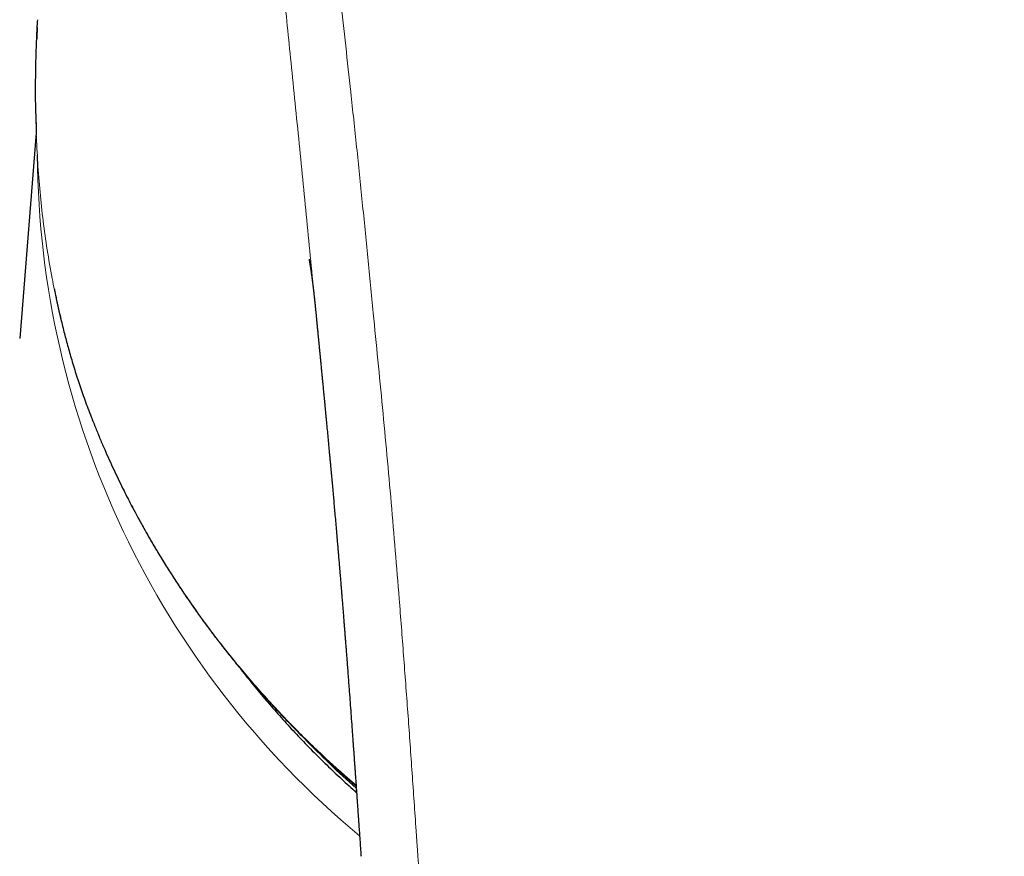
# Model space of a CAD drawing. Header units: millimetres. Extents: x 8 to 864, y 12 to 475.
# Tile 32 of 54: x 422 to 447, y 425 to 447. Entities that reach past the tile are written whole.
import ezdxf

# ---------------------------------------------------------------- set-up
doc = ezdxf.new("R2010")
doc.units = ezdxf.units.MM

msp = doc.modelspace()

# ---------------------------------------------------------------- linework, layer by layer
at = {"color": 8, "linetype": 'Continuous', "lineweight": 0}
for p, q in [((422.162, 444.346), (422.163, 444.344)), ((422.176, 443.831), (422.163, 444.344)), ((422.176, 443.831), (422.176, 443.833))]:
    msp.add_line(p, q, dxfattribs=at)
at = {"color": 7, "linetype": 'Continuous', "lineweight": 30}
for p, q in [((422.175, 443.856), (421.749, 438.581)), ((429.34, 439.307), (429.339, 439.315))]:
    msp.add_line(p, q, dxfattribs=at)
at = {"color": 8, "linetype": 'Continuous', "lineweight": 0, "flags": 128}
msp.add_lwpolyline([(423.584, 436.57), (423.58, 436.58), (423.579, 436.593)], dxfattribs=at)
at = {"color": 8, "linetype": 'Continuous', "lineweight": 0}
for centre, radius, start, end in [((445.128, 443.452), 22.927, 180.4207, 230.2458), ((446.08, 444.708), 23.633, 223.8811, 228.3734)]:
    msp.add_arc(centre, radius, start, end, dxfattribs=at)
for points, knots in [([(429.517, 451.983), (429.552, 451.593), (429.62, 450.811), (429.734, 449.635), (429.855, 448.457), (429.982, 447.275), (430.112, 446.089), (430.249, 444.829), (430.393, 443.494), (430.538, 442.081), (430.678, 440.662), (430.81, 439.31), (430.937, 438.026), (431.055, 436.81), (431.17, 435.59), (431.28, 434.366), (431.384, 433.138), (431.49, 431.833), (431.597, 430.45), (431.705, 428.988), (431.81, 427.522), (431.878, 426.541), (431.912, 426.05)], [0, 0, 0, 0, 0.046677, 0.093345, 0.140008, 0.186667, 0.233324, 0.279979, 0.334963, 0.389948, 0.444935, 0.499928, 0.546596, 0.593269, 0.639946, 0.686625, 0.733304, 0.779981, 0.834987, 0.889989, 0.944992, 1, 1, 1, 1]), ([(429.339, 439.315), (429.337, 439.337), (429.3, 439.712), (429.23, 440.438), (429.127, 441.491), (429.024, 442.539), (428.919, 443.581), (428.814, 444.62), (428.712, 445.628), (428.613, 446.604), (428.52, 447.55), (428.429, 448.493), (428.344, 449.434), (428.262, 450.372), (428.212, 450.996), (428.187, 451.308)], [0, 0, 0, 0, 0.005358, 0.091654, 0.177889, 0.264026, 0.350132, 0.436314, 0.522669, 0.601979, 0.681398, 0.760889, 0.840454, 0.920141, 1, 1, 1, 1]), ([(423.579, 436.593), (423.508, 436.782), (423.366, 437.158), (423.175, 437.737), (423, 438.323), (422.842, 438.917), (422.702, 439.517), (422.57, 440.164), (422.451, 440.857), (422.348, 441.596), (422.268, 442.339), (422.208, 443.085), (422.187, 443.582), (422.176, 443.831)], [0, 0, 0, 0, 0.0843629, 0.1683747, 0.2520883, 0.3355542, 0.4188209, 0.5019355, 0.6015336, 0.701058, 0.8005888, 0.9002076, 1, 1, 1, 1]), ([(430.377, 427.12), (430.297, 427.189), (430.101, 427.357), (429.796, 427.63), (429.44, 427.96), (429.071, 428.316), (428.689, 428.701), (428.317, 429.093), (427.953, 429.493), (427.598, 429.9), (427.27, 430.294), (426.966, 430.674), (426.686, 431.039), (426.413, 431.409), (426.147, 431.784), (425.89, 432.161), (425.642, 432.541), (425.403, 432.922), (425.172, 433.308), (424.946, 433.7), (424.727, 434.1), (424.515, 434.506), (424.311, 434.916), (424.115, 435.329), (423.927, 435.747), (423.748, 436.168), (423.636, 436.451), (423.579, 436.593)], [0, 0, 0, 0, 0.02653, 0.06486, 0.103188, 0.148814, 0.194438, 0.240062, 0.285685, 0.331309, 0.376934, 0.415958, 0.454985, 0.494014, 0.533047, 0.572084, 0.61043, 0.648783, 0.687143, 0.725512, 0.764676, 0.803852, 0.843043, 0.88225, 0.921477, 0.960726, 1, 1, 1, 1]), ([(447.004, 378.09), (447.001, 378.09), (446.993, 378.09), (446.979, 378.09), (446.961, 378.09), (446.935, 378.09), (446.901, 378.09), (446.858, 378.09), (446.803, 378.091), (446.735, 378.091), (446.654, 378.092), (446.562, 378.094), (446.459, 378.095), (446.349, 378.098), (446.232, 378.101), (446.107, 378.105), (445.974, 378.11), (445.831, 378.115), (445.679, 378.123), (445.521, 378.131), (445.358, 378.14), (445.189, 378.151), (445.013, 378.164), (444.828, 378.178), (444.631, 378.195), (444.422, 378.214), (444.2, 378.237), (443.97, 378.262), (443.731, 378.29), (443.483, 378.322), (443.232, 378.357), (442.978, 378.394), (442.721, 378.435), (442.457, 378.48), (442.185, 378.53), (441.915, 378.585), (441.647, 378.643), (441.382, 378.706), (441.11, 378.775), (440.834, 378.852), (440.552, 378.937), (440.266, 379.031), (439.998, 379.127), (439.749, 379.223), (439.519, 379.319), (439.288, 379.422), (439.056, 379.534), (438.825, 379.653), (438.593, 379.782), (438.37, 379.916), (438.157, 380.053), (437.953, 380.193), (437.752, 380.341), (437.554, 380.497), (437.361, 380.66), (437.173, 380.832), (436.992, 381.01), (436.816, 381.198), (436.655, 381.385), (436.508, 381.57), (436.375, 381.753), (436.247, 381.944), (436.126, 382.142), (436.011, 382.346), (435.896, 382.568), (435.783, 382.808), (435.671, 383.067), (435.568, 383.332), (435.467, 383.615), (435.369, 383.918), (435.274, 384.24), (435.187, 384.569), (435.107, 384.904), (435.033, 385.243), (434.965, 385.584), (434.903, 385.927), (434.845, 386.274), (434.783, 386.675), (434.721, 387.133), (434.659, 387.649), (434.602, 388.173), (434.55, 388.704), (434.498, 389.277), (434.444, 389.893), (434.388, 390.553), (434.333, 391.222), (434.279, 391.901), (434.226, 392.59), (434.184, 393.141), (434.153, 393.552), (434.133, 393.82), (434.113, 394.088), (434.093, 394.359), (434.073, 394.629), (434.054, 394.895), (434.024, 395.303), (433.984, 395.851), (433.932, 396.576), (433.878, 397.326), (433.824, 398.102), (433.77, 398.867), (433.718, 399.619), (433.668, 400.36), (433.618, 401.09), (433.57, 401.792), (433.524, 402.467), (433.481, 403.115), (433.437, 403.754), (433.395, 404.384), (433.353, 405.003), (433.313, 405.602), (433.274, 406.181), (433.236, 406.739), (433.199, 407.289), (433.162, 407.831), (433.124, 408.385), (433.086, 408.95), (433.047, 409.525), (433.008, 410.091), (432.97, 410.646), (432.933, 411.192), (432.896, 411.727), (432.86, 412.252), (432.825, 412.767), (432.79, 413.273), (432.756, 413.768), (432.723, 414.253), (432.69, 414.729), (432.658, 415.195), (432.627, 415.65), (432.596, 416.096), (432.566, 416.539), (432.536, 416.979), (432.506, 417.414), (432.476, 417.839), (432.448, 418.254), (432.42, 418.657), (432.393, 419.055), (432.366, 419.448), (432.339, 419.834), (432.313, 420.209), (432.288, 420.572), (432.264, 420.924), (432.24, 421.265), (432.218, 421.585), (432.198, 421.887), (432.178, 422.169), (432.16, 422.442), (432.141, 422.705), (432.124, 422.959), (432.107, 423.203), (432.091, 423.438), (432.076, 423.663), (432.061, 423.879), (432.046, 424.085), (432.033, 424.282), (432.02, 424.467), (432.008, 424.639), (431.997, 424.799), (431.987, 424.95), (431.977, 425.094), (431.968, 425.232), (431.959, 425.364), (431.95, 425.491), (431.942, 425.607), (431.935, 425.714), (431.928, 425.812), (431.922, 425.9), (431.917, 425.978), (431.913, 426.027), (431.912, 426.05)], [0, 0, 0, 0, 0.000164, 0.000398, 0.000701, 0.001073, 0.001676, 0.002403, 0.003253, 0.004436, 0.005795, 0.007333, 0.009047, 0.010939, 0.012866, 0.014946, 0.017182, 0.019572, 0.022116, 0.024815, 0.027501, 0.030324, 0.033283, 0.036379, 0.039612, 0.043189, 0.046918, 0.050799, 0.05483, 0.059012, 0.063343, 0.067563, 0.071915, 0.076403, 0.081027, 0.085791, 0.090246, 0.094823, 0.099525, 0.104351, 0.109295, 0.114355, 0.119523, 0.123658, 0.127856, 0.13212, 0.136452, 0.140856, 0.145339, 0.149905, 0.154041, 0.158234, 0.162478, 0.166768, 0.171102, 0.175401, 0.179745, 0.184135, 0.18858, 0.192402, 0.19628, 0.200224, 0.204223, 0.208254, 0.212311, 0.217127, 0.221986, 0.226892, 0.231854, 0.237584, 0.243394, 0.249284, 0.255253, 0.261296, 0.267295, 0.27335, 0.27946, 0.285626, 0.294542, 0.30359, 0.312776, 0.322099, 0.331558, 0.342967, 0.354566, 0.366354, 0.378333, 0.390504, 0.402866, 0.407578, 0.412317, 0.417083, 0.421877, 0.426697, 0.431494, 0.43604, 0.448444, 0.46071, 0.474758, 0.488618, 0.50229, 0.515772, 0.529064, 0.542166, 0.555077, 0.566932, 0.578624, 0.590153, 0.60152, 0.612726, 0.623771, 0.634038, 0.644162, 0.654144, 0.663984, 0.673683, 0.68434, 0.694821, 0.705127, 0.715257, 0.725211, 0.734991, 0.744595, 0.754025, 0.76328, 0.77236, 0.781266, 0.789997, 0.798553, 0.806935, 0.815142, 0.823174, 0.831402, 0.839438, 0.847282, 0.854934, 0.862395, 0.869664, 0.87703, 0.884188, 0.891138, 0.897881, 0.904416, 0.910743, 0.916863, 0.92229, 0.927542, 0.93262, 0.937524, 0.942253, 0.946808, 0.951188, 0.955394, 0.959426, 0.963283, 0.966965, 0.970473, 0.973621, 0.976613, 0.979451, 0.982133, 0.98466, 0.987206, 0.989573, 0.99176, 0.993767, 0.995595, 0.997243, 0.998711, 1, 1, 1, 1])]:
    msp.add_open_spline(points, degree=3, knots=knots, dxfattribs=at)
at = {"color": 7, "linetype": 'Continuous', "lineweight": 30}
for points, knots in [([(422.163, 444.344), (422.161, 444.49), (422.156, 444.781), (422.158, 445.219), (422.164, 445.657), (422.178, 446.094), (422.193, 446.463), (422.207, 446.684), (422.211, 446.761)], [0, 0, 0, 0, 0.18129, 0.362422, 0.543433, 0.724356, 0.905229, 1, 1, 1, 1]), ([(422.199, 446.562), (422.199, 446.557), (422.198, 446.544), (422.197, 446.522), (422.196, 446.49), (422.194, 446.446), (422.191, 446.388), (422.189, 446.328), (422.187, 446.288), (422.186, 446.27)], [0, 0, 0, 0, 0.053426, 0.129276, 0.227748, 0.38772, 0.585298, 0.82051, 1, 1, 1, 1]), ([(422.162, 444.346), (422.164, 444.26), (422.167, 444.089), (422.173, 443.918), (422.176, 443.833)], [0, 0, 0, 0, 0.49998, 1, 1, 1, 1]), ([(429.171, 440.618), (429.171, 440.618), (429.171, 440.617), (429.171, 440.616), (429.171, 440.613), (429.172, 440.61), (429.173, 440.607), (429.173, 440.604), (429.174, 440.601), (429.175, 440.597), (429.175, 440.592), (429.176, 440.587), (429.177, 440.582), (429.178, 440.577), (429.179, 440.573), (429.18, 440.568), (429.181, 440.563), (429.182, 440.558), (429.183, 440.551), (429.184, 440.543), (429.186, 440.536), (429.187, 440.53), (429.188, 440.523), (429.189, 440.515), (429.191, 440.506), (429.192, 440.497), (429.194, 440.489), (429.195, 440.483), (429.195, 440.478), (429.196, 440.472), (429.197, 440.466), (429.199, 440.458), (429.2, 440.45), (429.201, 440.442), (429.202, 440.436), (429.203, 440.43), (429.204, 440.424), (429.205, 440.417), (429.207, 440.408), (429.208, 440.398), (429.209, 440.39), (429.21, 440.383), (429.211, 440.376), (429.213, 440.367), (429.214, 440.357), (429.216, 440.346), (429.218, 440.334), (429.219, 440.324), (429.221, 440.313), (429.223, 440.301), (429.224, 440.288), (429.227, 440.272), (429.23, 440.252), (429.233, 440.227), (429.237, 440.199), (429.241, 440.171), (429.245, 440.142), (429.249, 440.109), (429.253, 440.075), (429.257, 440.044), (429.261, 440.014), (429.265, 439.985), (429.268, 439.956), (429.272, 439.927), (429.275, 439.901), (429.278, 439.877), (429.281, 439.852), (429.284, 439.827), (429.287, 439.802), (429.29, 439.775), (429.293, 439.747), (429.296, 439.717), (429.3, 439.687), (429.303, 439.657), (429.306, 439.629), (429.309, 439.6), (429.312, 439.574), (429.314, 439.553), (429.316, 439.536), (429.318, 439.515), (429.321, 439.489), (429.324, 439.461), (429.327, 439.432), (429.329, 439.406), (429.332, 439.381), (429.335, 439.354), (429.337, 439.329), (429.339, 439.313), (429.339, 439.307)], [0, 0, 0, 0, 0.014002, 0.032512, 0.049662, 0.064045, 0.07801, 0.086034, 0.094419, 0.103848, 0.114942, 0.126527, 0.13777, 0.146768, 0.154128, 0.161389, 0.169081, 0.177793, 0.188173, 0.199908, 0.209766, 0.218583, 0.226746, 0.236164, 0.247482, 0.260092, 0.268043, 0.274283, 0.279872, 0.285537, 0.292066, 0.300493, 0.310066, 0.317761, 0.323473, 0.328826, 0.334129, 0.340878, 0.349887, 0.359234, 0.366299, 0.371626, 0.377925, 0.384907, 0.393919, 0.404226, 0.413524, 0.421678, 0.430305, 0.439563, 0.449605, 0.459399, 0.47517, 0.494442, 0.515326, 0.533274, 0.552459, 0.573555, 0.597228, 0.61622, 0.63295, 0.650346, 0.668304, 0.685127, 0.699585, 0.71291, 0.726557, 0.740712, 0.75397, 0.767951, 0.783056, 0.799188, 0.815633, 0.829974, 0.844354, 0.859258, 0.874262, 0.882183, 0.890345, 0.900456, 0.912549, 0.928473, 0.941476, 0.953513, 0.965506, 0.977904, 0.991321, 1, 1, 1, 1]), ([(422.635, 439.86), (422.636, 439.855), (422.645, 439.81), (422.662, 439.724), (422.689, 439.594), (422.719, 439.451), (422.755, 439.292), (422.794, 439.121), (422.838, 438.94), (422.883, 438.759), (422.93, 438.579), (422.977, 438.403), (423.029, 438.219), (423.085, 438.028), (423.145, 437.83), (423.208, 437.628), (423.275, 437.425), (423.345, 437.219), (423.419, 437.007), (423.499, 436.79), (423.555, 436.644), (423.584, 436.57)], [0, 0, 0, 0, 0.004811, 0.039371, 0.075864, 0.119329, 0.166285, 0.216738, 0.270699, 0.328177, 0.378771, 0.431825, 0.487347, 0.545348, 0.605839, 0.668834, 0.730534, 0.794486, 0.860703, 0.929202, 1, 1, 1, 1]), ([(429.339, 439.315), (429.339, 439.315), (429.34, 439.31), (429.341, 439.295), (429.343, 439.271), (429.346, 439.24), (429.35, 439.205), (429.353, 439.171), (429.356, 439.141), (429.359, 439.115), (429.361, 439.086), (429.365, 439.053), (429.368, 439.012), (429.374, 438.954), (429.381, 438.878), (429.391, 438.783), (429.4, 438.691), (429.408, 438.603), (429.416, 438.521), (429.424, 438.437), (429.431, 438.367), (429.436, 438.313), (429.439, 438.28), (429.442, 438.253), (429.444, 438.233), (429.445, 438.217), (429.447, 438.2), (429.449, 438.176), (429.453, 438.143), (429.457, 438.1), (429.462, 438.05), (429.467, 437.994), (429.475, 437.912), (429.485, 437.809), (429.496, 437.692), (429.507, 437.585), (429.516, 437.484), (429.527, 437.38), (429.535, 437.289), (429.542, 437.215), (429.548, 437.158), (429.553, 437.101), (429.559, 437.047), (429.563, 437), (429.567, 436.962), (429.57, 436.934), (429.572, 436.914), (429.573, 436.898), (429.575, 436.881), (429.577, 436.857), (429.58, 436.826), (429.584, 436.785), (429.589, 436.737), (429.594, 436.682), (429.599, 436.623), (429.605, 436.564), (429.611, 436.505), (429.621, 436.398), (429.636, 436.243), (429.655, 436.044), (429.673, 435.847), (429.687, 435.699), (429.696, 435.599), (429.701, 435.547), (429.706, 435.495), (429.711, 435.443), (429.715, 435.394), (429.719, 435.351), (429.723, 435.316), (429.725, 435.288), (429.727, 435.268), (429.729, 435.252), (429.73, 435.234), (429.732, 435.21), (429.736, 435.176), (429.739, 435.133), (429.744, 435.081), (429.75, 435.023), (429.755, 434.963), (429.764, 434.859), (429.778, 434.713), (429.795, 434.524), (429.811, 434.336), (429.828, 434.144), (429.846, 433.947), (429.864, 433.741), (429.882, 433.528), (429.898, 433.346), (429.91, 433.201), (429.919, 433.098), (429.927, 433.004), (429.934, 432.919), (429.94, 432.844), (429.945, 432.786), (429.949, 432.745), (429.951, 432.721), (429.952, 432.704), (429.953, 432.691), (429.954, 432.674), (429.956, 432.65), (429.959, 432.618), (429.963, 432.576), (429.967, 432.527), (429.972, 432.469), (429.977, 432.402), (429.983, 432.327), (429.99, 432.243), (429.998, 432.153), (430.005, 432.061), (430.013, 431.97), (430.021, 431.861), (430.032, 431.736), (430.043, 431.597), (430.053, 431.467), (430.063, 431.347), (430.071, 431.237), (430.079, 431.136), (430.087, 431.038), (430.095, 430.939), (430.103, 430.831), (430.112, 430.716), (430.122, 430.594), (430.132, 430.465), (430.143, 430.319), (430.155, 430.157), (430.169, 429.976), (430.183, 429.787), (430.207, 429.472), (430.24, 429.034), (430.27, 428.619), (430.289, 428.352), (430.298, 428.229), (430.307, 428.107), (430.315, 427.997), (430.322, 427.9), (430.327, 427.821), (430.332, 427.751), (430.337, 427.693), (430.34, 427.644), (430.343, 427.606), (430.345, 427.574), (430.347, 427.548), (430.348, 427.528), (430.349, 427.512), (430.351, 427.498), (430.352, 427.48), (430.353, 427.456), (430.356, 427.425), (430.358, 427.385), (430.362, 427.338), (430.366, 427.283), (430.37, 427.217), (430.376, 427.139), (430.382, 427.049), (430.389, 426.949), (430.397, 426.84), (430.405, 426.72), (430.414, 426.591), (430.424, 426.451), (430.435, 426.299), (430.446, 426.134), (430.458, 425.956), (430.472, 425.767), (430.485, 425.567), (430.496, 425.409), (430.502, 425.318), (430.504, 425.298)], [0, 0, 0, 0, 0.000192, 0.001903, 0.004068, 0.006527, 0.009259, 0.011817, 0.014074, 0.01603, 0.017686, 0.020374, 0.02338, 0.026719, 0.033143, 0.040061, 0.047446, 0.053224, 0.0592, 0.065374, 0.071691, 0.0746, 0.077029, 0.078979, 0.080449, 0.08144, 0.082405, 0.084198, 0.086625, 0.089684, 0.093376, 0.09758, 0.101741, 0.11111, 0.119862, 0.127156, 0.13422, 0.141739, 0.149749, 0.153727, 0.157815, 0.162015, 0.166087, 0.169509, 0.172263, 0.174247, 0.175638, 0.176522, 0.177677, 0.179288, 0.181625, 0.184529, 0.188001, 0.19204, 0.196337, 0.200601, 0.204832, 0.20903, 0.223752, 0.238052, 0.252087, 0.266148, 0.269895, 0.273644, 0.277396, 0.281149, 0.284805, 0.287951, 0.290409, 0.292375, 0.293849, 0.29483, 0.295778, 0.297569, 0.300013, 0.303108, 0.306855, 0.311155, 0.315515, 0.319867, 0.333414, 0.346882, 0.36027, 0.373874, 0.388014, 0.402691, 0.417905, 0.433655, 0.441694, 0.449064, 0.455765, 0.461798, 0.467162, 0.471857, 0.474209, 0.475937, 0.477, 0.477763, 0.478921, 0.480492, 0.482873, 0.485826, 0.489353, 0.493452, 0.498226, 0.503597, 0.509564, 0.516122, 0.522784, 0.52923, 0.535461, 0.546052, 0.555956, 0.565174, 0.573705, 0.581549, 0.588706, 0.595176, 0.602313, 0.609935, 0.618073, 0.626726, 0.635896, 0.645581, 0.657659, 0.670455, 0.683963, 0.697731, 0.737396, 0.776819, 0.78546, 0.794089, 0.802707, 0.811266, 0.817466, 0.823031, 0.827963, 0.832261, 0.835453, 0.838176, 0.840428, 0.84221, 0.843522, 0.844645, 0.845551, 0.846675, 0.848343, 0.850563, 0.853336, 0.856662, 0.860541, 0.864973, 0.870594, 0.876909, 0.883917, 0.891621, 0.900018, 0.909111, 0.918898, 0.92938, 0.941108, 0.953599, 0.966853, 0.980872, 0.995656, 1, 1, 1, 1]), ([(423.584, 436.57), (423.622, 436.474), (423.697, 436.284), (423.812, 436.004), (423.928, 435.734), (424.045, 435.472), (424.16, 435.221), (424.274, 434.98), (424.387, 434.748), (424.5, 434.525), (424.617, 434.297), (424.74, 434.065), (424.868, 433.831), (424.993, 433.607), (425.115, 433.395), (425.233, 433.193), (425.347, 433.005), (425.454, 432.829), (425.556, 432.666), (425.654, 432.512), (425.748, 432.367), (425.837, 432.232), (425.921, 432.105), (426, 431.987), (426.076, 431.877), (426.147, 431.774), (426.214, 431.678), (426.274, 431.592), (426.33, 431.514), (426.381, 431.444), (426.426, 431.38), (426.467, 431.325), (426.503, 431.276), (426.535, 431.231), (426.564, 431.192), (426.587, 431.161), (426.603, 431.14), (426.613, 431.126), (426.623, 431.112), (426.636, 431.096), (426.651, 431.075), (426.671, 431.049), (426.697, 431.014), (426.73, 430.971), (426.767, 430.921), (426.81, 430.866), (426.857, 430.804), (426.909, 430.736), (426.966, 430.664), (427.079, 430.52), (427.249, 430.307), (427.482, 430.026), (427.725, 429.74), (427.97, 429.461), (428.215, 429.189), (428.461, 428.925), (428.716, 428.659), (428.98, 428.392), (429.248, 428.129), (429.516, 427.873), (429.782, 427.626), (430.037, 427.397), (430.235, 427.223), (430.346, 427.128), (430.379, 427.1)], [0, 0, 0, 0, 0.026665, 0.052622, 0.077874, 0.102421, 0.126267, 0.149004, 0.171065, 0.192452, 0.213166, 0.236947, 0.259775, 0.281652, 0.302577, 0.322552, 0.341577, 0.358852, 0.375261, 0.390807, 0.405488, 0.419305, 0.432259, 0.444349, 0.455576, 0.466412, 0.4763, 0.485241, 0.493282, 0.500688, 0.5075, 0.513131, 0.518278, 0.522944, 0.527127, 0.530805, 0.532614, 0.533853, 0.53525, 0.537018, 0.539156, 0.541663, 0.5456, 0.550201, 0.555465, 0.561392, 0.567983, 0.575236, 0.583153, 0.591442, 0.621566, 0.652509, 0.68427, 0.716849, 0.746629, 0.777062, 0.808148, 0.839886, 0.871817, 0.903029, 0.9335, 0.96323, 0.989237, 1, 1, 1, 1]), ([(427.383, 430.146), (427.408, 430.114), (427.485, 430.014), (427.618, 429.847), (427.78, 429.646), (427.945, 429.446), (428.112, 429.249), (428.282, 429.053), (428.453, 428.859), (428.628, 428.666), (428.804, 428.476), (428.982, 428.287), (429.163, 428.1), (429.346, 427.915), (429.532, 427.731), (429.719, 427.55), (429.909, 427.37), (430.1, 427.193), (430.261, 427.047), (430.358, 426.961), (430.39, 426.933)], [0, 0, 0, 0, 0.0278199, 0.0866735, 0.1455395, 0.2044179, 0.2633088, 0.3222126, 0.3811293, 0.4400592, 0.4990024, 0.5579593, 0.6169299, 0.6759145, 0.7349134, 0.7939269, 0.8529552, 0.9119986, 0.9710574, 1, 1, 1, 1]), ([(447.004, 376.291), (447.035, 376.291), (447.138, 376.291), (447.31, 376.292), (447.516, 376.295), (447.71, 376.299), (447.892, 376.304), (448.062, 376.31), (448.22, 376.316), (448.366, 376.322), (448.5, 376.329), (448.623, 376.336), (448.733, 376.342), (448.832, 376.348), (448.916, 376.354), (448.986, 376.358), (449.043, 376.362), (449.091, 376.366), (449.13, 376.369), (449.16, 376.371), (449.181, 376.373), (449.195, 376.374), (449.208, 376.375), (449.226, 376.376), (449.254, 376.378), (449.291, 376.381), (449.335, 376.385), (449.381, 376.388), (449.443, 376.394), (449.523, 376.4), (449.622, 376.409), (449.729, 376.419), (449.85, 376.431), (449.985, 376.444), (450.135, 376.46), (450.293, 376.478), (450.457, 376.497), (450.629, 376.518), (450.771, 376.536), (450.88, 376.55), (450.953, 376.56), (451.025, 376.57), (451.095, 376.58), (451.164, 376.59), (451.232, 376.599), (451.295, 376.609), (451.351, 376.617), (451.396, 376.624), (451.432, 376.629), (451.463, 376.634), (451.493, 376.639), (451.525, 376.644), (451.563, 376.65), (451.612, 376.658), (451.674, 376.668), (451.748, 376.68), (451.826, 376.693), (451.907, 376.707), (452.015, 376.726), (452.153, 376.751), (452.31, 376.781), (452.46, 376.811), (452.598, 376.839), (452.73, 376.867), (452.854, 376.895), (452.969, 376.921), (453.078, 376.946), (453.165, 376.967), (453.235, 376.984), (453.288, 376.998), (453.34, 377.011), (453.388, 377.023), (453.429, 377.034), (453.464, 377.043), (453.5, 377.052), (453.542, 377.064), (453.592, 377.077), (453.649, 377.093), (453.714, 377.111), (453.787, 377.132), (453.868, 377.155), (453.957, 377.181), (454.034, 377.204), (454.097, 377.224), (454.143, 377.238), (454.189, 377.253), (454.23, 377.266), (454.264, 377.277), (454.29, 377.285), (454.312, 377.292), (454.333, 377.299), (454.36, 377.308), (454.394, 377.32), (454.437, 377.334), (454.485, 377.351), (454.537, 377.369), (454.59, 377.387), (454.641, 377.406), (454.69, 377.423), (454.754, 377.446), (454.829, 377.475), (454.915, 377.507), (454.996, 377.539), (455.074, 377.57), (455.149, 377.601), (455.217, 377.629), (455.28, 377.656), (455.339, 377.681), (455.391, 377.704), (455.434, 377.723), (455.469, 377.739), (455.501, 377.754), (455.535, 377.769), (455.573, 377.787), (455.616, 377.807), (455.669, 377.831), (455.733, 377.862), (455.809, 377.9), (455.891, 377.94), (455.977, 377.984), (456.065, 378.03), (456.156, 378.079), (456.248, 378.13), (456.348, 378.186), (456.455, 378.248), (456.569, 378.316), (456.686, 378.388), (456.805, 378.465), (456.928, 378.546), (457.056, 378.634), (457.191, 378.729), (457.332, 378.834), (457.479, 378.948), (457.595, 379.043), (457.679, 379.114), (457.727, 379.156), (457.771, 379.194), (457.809, 379.227), (457.84, 379.255), (457.865, 379.278), (457.899, 379.308), (457.941, 379.347), (457.994, 379.397), (458.048, 379.448), (458.105, 379.504), (458.165, 379.564), (458.229, 379.629), (458.298, 379.702), (458.373, 379.783), (458.453, 379.873), (458.537, 379.971), (458.624, 380.076), (458.714, 380.189), (458.806, 380.311), (458.9, 380.442), (458.995, 380.581), (459.091, 380.729), (459.185, 380.885), (459.279, 381.048), (459.37, 381.216), (459.459, 381.39), (459.551, 381.584), (459.647, 381.798), (459.745, 382.033), (459.839, 382.276), (459.927, 382.523), (460.01, 382.773), (460.091, 383.039), (460.171, 383.32), (460.249, 383.617), (460.321, 383.915), (460.38, 384.181), (460.428, 384.413), (460.468, 384.613), (460.506, 384.813), (460.542, 385.013), (460.575, 385.212), (460.609, 385.417), (460.641, 385.627), (460.672, 385.841), (460.701, 386.045), (460.726, 386.239), (460.749, 386.421), (460.77, 386.592), (460.786, 386.729), (460.798, 386.833), (460.806, 386.905), (460.813, 386.974), (460.82, 387.036), (460.826, 387.089), (460.831, 387.134), (460.834, 387.17), (460.837, 387.198), (460.84, 387.22), (460.842, 387.244), (460.845, 387.275), (460.849, 387.315), (460.855, 387.365), (460.861, 387.427), (460.868, 387.501), (460.876, 387.585), (460.885, 387.679), (460.895, 387.783), (460.906, 387.895), (460.917, 388.015), (460.928, 388.14), (460.94, 388.275), (460.952, 388.418), (460.971, 388.634), (460.995, 388.915), (461.023, 389.256), (461.051, 389.588), (461.077, 389.91), (461.102, 390.223), (461.126, 390.526), (461.149, 390.83), (461.173, 391.134), (461.195, 391.438), (461.218, 391.737), (461.24, 392.037), (461.263, 392.342), (461.285, 392.651), (461.308, 392.964), (461.331, 393.287), (461.355, 393.619), (461.38, 393.961), (461.4, 394.244), (461.416, 394.464), (461.427, 394.619), (461.438, 394.774), (461.448, 394.925), (461.458, 395.067), (461.468, 395.198), (461.476, 395.319), (461.484, 395.429), (461.491, 395.528), (461.497, 395.617), (461.503, 395.695), (461.507, 395.762), (461.511, 395.818), (461.514, 395.862), (461.517, 395.895), (461.518, 395.92), (461.52, 395.943), (461.522, 395.97), (461.524, 396.002), (461.527, 396.044), (461.531, 396.097), (461.535, 396.161), (461.54, 396.236), (461.549, 396.36), (461.561, 396.532), (461.576, 396.753), (461.592, 396.987), (461.609, 397.235), (461.627, 397.498), (461.646, 397.769), (461.665, 398.049), (461.684, 398.338), (461.704, 398.635), (461.725, 398.941), (461.746, 399.255), (461.767, 399.576), (461.789, 399.904), (461.813, 400.259), (461.839, 400.643), (461.866, 401.056), (461.894, 401.479), (461.923, 401.912), (461.952, 402.354), (461.982, 402.806), (462.013, 403.267), (462.038, 403.64), (462.056, 403.922), (462.069, 404.109), (462.081, 404.292), (462.093, 404.469), (462.104, 404.638), (462.115, 404.801), (462.125, 404.957), (462.135, 405.112), (462.146, 405.265), (462.156, 405.417), (462.165, 405.56), (462.174, 405.694), (462.182, 405.818), (462.19, 405.932), (462.197, 406.037), (462.203, 406.134), (462.208, 406.21), (462.212, 406.269), (462.215, 406.312), (462.218, 406.351), (462.22, 406.387), (462.222, 406.419), (462.224, 406.45), (462.227, 406.486), (462.23, 406.53), (462.233, 406.581), (462.237, 406.637), (462.241, 406.698), (462.246, 406.773), (462.252, 406.863), (462.259, 406.971), (462.267, 407.087), (462.275, 407.211), (462.284, 407.339), (462.292, 407.469), (462.301, 407.602), (462.313, 407.786), (462.329, 408.025), (462.349, 408.32), (462.368, 408.605), (462.387, 408.878), (462.404, 409.14), (462.422, 409.407), (462.44, 409.676), (462.46, 409.972), (462.482, 410.29), (462.505, 410.627), (462.527, 410.964), (462.55, 411.3), (462.573, 411.634), (462.595, 411.959), (462.616, 412.274), (462.636, 412.567), (462.655, 412.844), (462.673, 413.111), (462.692, 413.388), (462.711, 413.675), (462.731, 413.973), (462.751, 414.267), (462.771, 414.558), (462.791, 414.845), (462.807, 415.086), (462.82, 415.278), (462.83, 415.422), (462.84, 415.565), (462.849, 415.706), (462.859, 415.846), (462.868, 415.985), (462.878, 416.119), (462.886, 416.243), (462.894, 416.357), (462.901, 416.459), (462.907, 416.55), (462.913, 416.631), (462.917, 416.701), (462.921, 416.761), (462.925, 416.81), (462.928, 416.851), (462.93, 416.886), (462.932, 416.921), (462.935, 416.961), (462.938, 417.007), (462.942, 417.057), (462.945, 417.11), (462.949, 417.168), (462.954, 417.234), (462.959, 417.309), (462.965, 417.393), (462.971, 417.485), (462.978, 417.586), (462.985, 417.697), (462.994, 417.819), (463.003, 417.952), (463.013, 418.095), (463.023, 418.247), (463.034, 418.409), (463.046, 418.586), (463.059, 418.778), (463.074, 418.986), (463.089, 419.206), (463.105, 419.437), (463.121, 419.679), (463.138, 419.932), (463.156, 420.188), (463.174, 420.448), (463.192, 420.709), (463.21, 420.979), (463.23, 421.259), (463.249, 421.548), (463.27, 421.846), (463.291, 422.154), (463.313, 422.471), (463.335, 422.797), (463.358, 423.132), (463.382, 423.476), (463.406, 423.823), (463.429, 424.171), (463.454, 424.521), (463.478, 424.878), (463.496, 425.139), (463.506, 425.28), (463.507, 425.299)], [0, 0, 0, 0, 0.001499, 0.005018, 0.008345, 0.011481, 0.014426, 0.017179, 0.01974, 0.022109, 0.024286, 0.026271, 0.028063, 0.029664, 0.031073, 0.032148, 0.033076, 0.033858, 0.034492, 0.034976, 0.035316, 0.035511, 0.035655, 0.035941, 0.036373, 0.037038, 0.03775, 0.0385, 0.039286, 0.040781, 0.042393, 0.044123, 0.04597, 0.048296, 0.050739, 0.0533, 0.055979, 0.058777, 0.061691, 0.062913, 0.064111, 0.065285, 0.066435, 0.067562, 0.068665, 0.069736, 0.070678, 0.07139, 0.071976, 0.072436, 0.0729, 0.073439, 0.074055, 0.074747, 0.075844, 0.077089, 0.078393, 0.079715, 0.081055, 0.083741, 0.0865, 0.088837, 0.091161, 0.093351, 0.095405, 0.09732, 0.099096, 0.100803, 0.101686, 0.102575, 0.10347, 0.104311, 0.104986, 0.105492, 0.106077, 0.106786, 0.107618, 0.108574, 0.109675, 0.110908, 0.112274, 0.113774, 0.11541, 0.116172, 0.116961, 0.117771, 0.118489, 0.119072, 0.119514, 0.119829, 0.120168, 0.1206, 0.121204, 0.121929, 0.122775, 0.123705, 0.124613, 0.12549, 0.126338, 0.127156, 0.128772, 0.130256, 0.131606, 0.133038, 0.134327, 0.13553, 0.136646, 0.137675, 0.138616, 0.139413, 0.139975, 0.140505, 0.141113, 0.141798, 0.142561, 0.143402, 0.144652, 0.146042, 0.147557, 0.149128, 0.15075, 0.152421, 0.154144, 0.155919, 0.158012, 0.160172, 0.162402, 0.1647, 0.167079, 0.169595, 0.172255, 0.175136, 0.178171, 0.18136, 0.182469, 0.183552, 0.184506, 0.185327, 0.186013, 0.186566, 0.186984, 0.188234, 0.18938, 0.190584, 0.191885, 0.193282, 0.194777, 0.196371, 0.198239, 0.20023, 0.202347, 0.204591, 0.206972, 0.209491, 0.212147, 0.214938, 0.217859, 0.2209, 0.223987, 0.227157, 0.230403, 0.233725, 0.237845, 0.242076, 0.246421, 0.250814, 0.255193, 0.259561, 0.264697, 0.269825, 0.274947, 0.280065, 0.283476, 0.286889, 0.290304, 0.293722, 0.297132, 0.300448, 0.304218, 0.30784, 0.311318, 0.314651, 0.317686, 0.320595, 0.323378, 0.324646, 0.325887, 0.327078, 0.32813, 0.329035, 0.329794, 0.330408, 0.330876, 0.33121, 0.331555, 0.332097, 0.33277, 0.333578, 0.33466, 0.335915, 0.337343, 0.338944, 0.340716, 0.342658, 0.344646, 0.346785, 0.349073, 0.351512, 0.354081, 0.360055, 0.365863, 0.371508, 0.376996, 0.38233, 0.387511, 0.392543, 0.397906, 0.403089, 0.408108, 0.413226, 0.418533, 0.423734, 0.429105, 0.434646, 0.440356, 0.446235, 0.452284, 0.454929, 0.457604, 0.460311, 0.462943, 0.46539, 0.467653, 0.469733, 0.471628, 0.47334, 0.474867, 0.476211, 0.477371, 0.478346, 0.479138, 0.47965, 0.480048, 0.480422, 0.480855, 0.481409, 0.482083, 0.483033, 0.484151, 0.485437, 0.486889, 0.490566, 0.494381, 0.498332, 0.502716, 0.507258, 0.511956, 0.51681, 0.521821, 0.526976, 0.532287, 0.537737, 0.543313, 0.549013, 0.554839, 0.561864, 0.569064, 0.576436, 0.583981, 0.5917, 0.599593, 0.607659, 0.615899, 0.619184, 0.622488, 0.625706, 0.628801, 0.631774, 0.634625, 0.637355, 0.639962, 0.642786, 0.645452, 0.647959, 0.650307, 0.652497, 0.654494, 0.656337, 0.658028, 0.659566, 0.660376, 0.66113, 0.661819, 0.662445, 0.663005, 0.663511, 0.664102, 0.664908, 0.66582, 0.666807, 0.66787, 0.669008, 0.670753, 0.67265, 0.674698, 0.676895, 0.679161, 0.681459, 0.68379, 0.686154, 0.691212, 0.696414, 0.701759, 0.706274, 0.710887, 0.715598, 0.720399, 0.725165, 0.731279, 0.737249, 0.743076, 0.749161, 0.75508, 0.760835, 0.766426, 0.771853, 0.776416, 0.781159, 0.786084, 0.791191, 0.796478, 0.801947, 0.806909, 0.812012, 0.817255, 0.819775, 0.822326, 0.824909, 0.82745, 0.82985, 0.832443, 0.834847, 0.837062, 0.839086, 0.840922, 0.84254, 0.843975, 0.845228, 0.846298, 0.847185, 0.847898, 0.848474, 0.849062, 0.849784, 0.850613, 0.851549, 0.852439, 0.853469, 0.854654, 0.855994, 0.857488, 0.859137, 0.86094, 0.862898, 0.865115, 0.867502, 0.870058, 0.872784, 0.87568, 0.878745, 0.882283, 0.886022, 0.889963, 0.894106, 0.898452, 0.902998, 0.907747, 0.912278, 0.916978, 0.921848, 0.926887, 0.932096, 0.937475, 0.943023, 0.948741, 0.954629, 0.960687, 0.966914, 0.973311, 0.979498, 0.985836, 0.992325, 0.998965, 1, 1, 1, 1])]:
    msp.add_open_spline(points, degree=3, knots=knots, dxfattribs=at)

doc.saveas('drawing.dxf')
